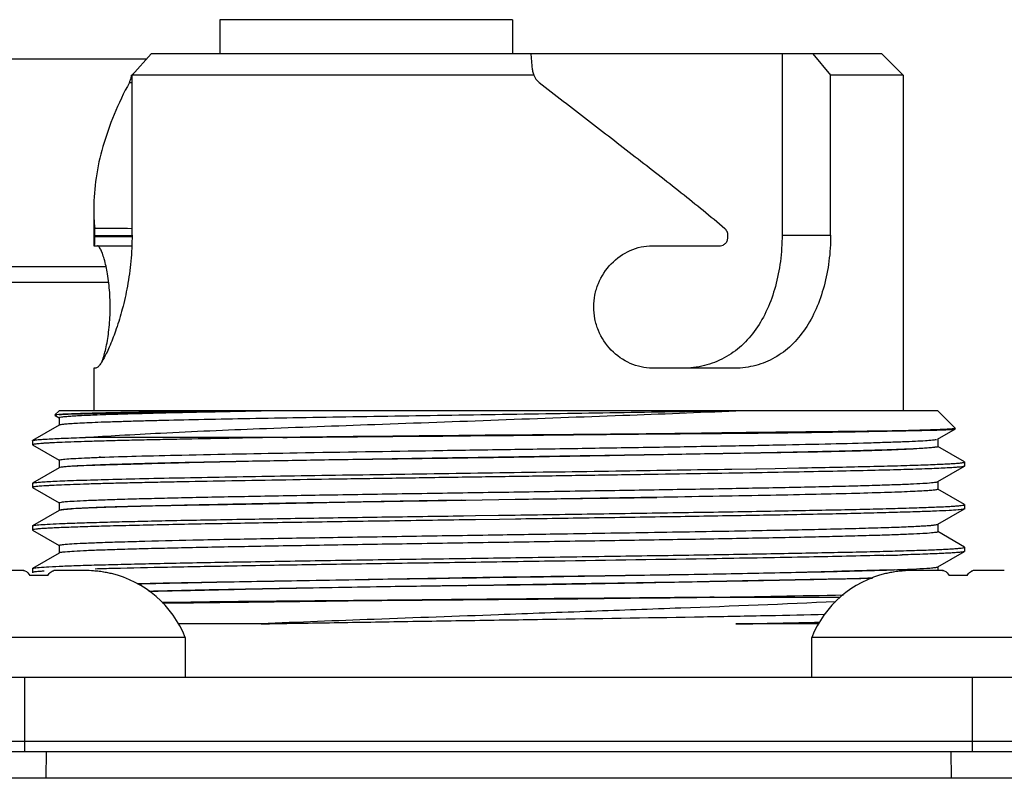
# Model space of a CAD drawing. Header units: millimetres. Extents: x 0 to 559, y 0 to 432.
# Tile 6 of 16: x 88 to 107, y 217 to 232. Entities that reach past the tile are written whole.
import ezdxf

# ---------------------------------------------------------------- set-up
doc = ezdxf.new("R2010")
doc.units = ezdxf.units.MM
doc.header["$LTSCALE"] = 30.734
doc.layers.add('ECM-B3M-C210DXF_CONTINUOUS_LINE', color=7, linetype='CONTINUOUS')
doc.layers.add('LQM37B48FFDBDXF_CONTINUOUS_LINE', color=7, linetype='CONTINUOUS')

msp = doc.modelspace()

# ---------------------------------------------------------------- linework, layer by layer
at = {"layer": 'ECM-B3M-C210DXF_CONTINUOUS_LINE', "color": 7, "linetype": 'Continuous'}
for p, q in [((91.816, 231.628), (91.816, 230.985)), ((97.316, 231.628), (91.816, 231.628)), ((97.316, 231.628), (97.316, 230.985)), ((90.44, 230.885), (63.816, 230.885)), ((89.685, 226.985), (63.291, 226.985)), ((89.732, 226.695), (62.991, 226.695)), ((88.13, 221.285), (87.554, 221.285)), ((89.288, 221.285), (88.712, 221.285)), ((89.782, 221.227), (89.782, 221.229)), ((104.32, 221.229), (104.32, 221.227)), ((105.39, 221.285), (104.814, 221.285)), ((106.548, 221.285), (105.972, 221.285)), ((91.171, 220.028), (85.671, 220.028)), ((91.171, 220.028), (91.171, 219.285)), ((102.931, 220.028), (102.931, 219.285)), ((108.431, 220.028), (102.931, 220.028)), ((88.082, 217.885), (106.02, 217.885)), ((109.551, 217.385), (84.551, 217.385))]:
    msp.add_line(p, q, dxfattribs=at)
at = {"layer": 'ECM-B3M-C210DXF_CONTINUOUS_LINE', "color": 9, "linetype": 'Continuous'}
for p, q in [((88.559, 217.885), (88.551, 217.385)), ((105.543, 217.885), (105.551, 217.385))]:
    msp.add_line(p, q, dxfattribs=at)
at = {"layer": 'ECM-B3M-C210DXF_CONTINUOUS_LINE', "color": 7, "linetype": 'Continuous'}
for centre, radius, start, end in [((88.13, 221.194), 0.0904, 78.5081, 89.9872), ((88.421, 216.458), 4.737, 89.9948, 92.0436), ((88.421, 216.428), 4.767, 88.6365, 90.0013), ((88.423, 216.518), 4.677, 87.9526, 88.6367), ((88.712, 221.194), 0.0904, 90.0128, 101.4919), ((89.289, 219.083), 2.202, 85.9108, 90.0183), ((89.293, 219.154), 2.13, 84.5366, 85.8922), ((89.295, 219.17), 2.114, 83.7167, 84.5359), ((89.297, 219.188), 2.097, 82.1737, 83.7177), ((89.3, 219.215), 2.069, 79.0376, 82.1753), ((89.302, 219.225), 2.059, 76.515, 82.1823), ((89.305, 219.24), 2.044, 76.5044, 79.0364), ((89.314, 219.285), 2, 21.8193, 76.4686), ((104.788, 219.285), 2, 103.5314, 158.1807), ((104.8, 219.225), 2.059, 97.8177, 103.485), ((104.797, 219.24), 2.044, 100.9636, 103.4956), ((104.802, 219.215), 2.069, 97.8247, 100.9624), ((104.805, 219.188), 2.097, 96.2823, 97.8263), ((104.807, 219.17), 2.114, 95.4641, 96.2833), ((104.809, 219.154), 2.13, 94.1078, 95.4635), ((104.813, 219.083), 2.202, 89.9817, 94.0892), ((105.39, 221.194), 0.0904, 78.5081, 89.9872), ((105.681, 216.458), 4.737, 89.9948, 92.0436), ((105.681, 216.428), 4.767, 88.6365, 90.0013), ((105.683, 216.518), 4.677, 87.9526, 88.6367), ((105.972, 221.194), 0.0904, 90.0128, 101.4919)]:
    msp.add_arc(centre, radius, start, end, dxfattribs=at)
for points, knots in [([(88.13, 221.285), (88.14, 221.285), (88.193, 221.275), (88.23, 221.228), (88.252, 221.192)], [0, 0, 0, 0, 0.198646, 1, 1, 1, 1]), ([(88.59, 221.192), (88.598, 221.204), (88.624, 221.242), (88.663, 221.277), (88.694, 221.283)], [0, 0, 0, 0, 0.31683, 1, 1, 1, 1]), ([(105.39, 221.285), (105.4, 221.285), (105.453, 221.275), (105.49, 221.228), (105.512, 221.192)], [0, 0, 0, 0, 0.198646, 1, 1, 1, 1]), ([(105.85, 221.192), (105.858, 221.204), (105.884, 221.242), (105.923, 221.277), (105.954, 221.283)], [0, 0, 0, 0, 0.31683, 1, 1, 1, 1])]:
    msp.add_open_spline(points, degree=3, knots=knots, dxfattribs=at)
for points in [[(88.712, 221.285), (88.699, 221.285), (88.686, 221.282), (88.675, 221.277)], [(105.972, 221.285), (105.959, 221.285), (105.946, 221.282), (105.935, 221.277)]]:
    msp.add_open_spline(points, degree=3, dxfattribs=at)
at = {"layer": 'LQM37B48FFDBDXF_CONTINUOUS_LINE', "color": 7, "linetype": 'Continuous'}
for p, q in [((90.53, 230.985), (90.171, 230.585)), ((104.251, 230.985), (90.53, 230.985)), ((97.688, 230.689), (97.667, 230.985)), ((102.375, 230.985), (102.375, 227.585)), ((102.955, 230.985), (103.287, 230.585)), ((104.651, 230.585), (104.251, 230.985)), ((90.171, 227.585), (90.171, 230.585)), ((97.714, 230.585), (90.171, 230.585)), ((103.287, 227.585), (103.287, 230.585)), ((104.651, 230.585), (103.287, 230.585)), ((104.651, 230.585), (104.651, 224.285)), ((89.451, 228.085), (89.451, 227.385)), ((89.475, 227.555), (89.475, 227.572)), ((101.359, 227.555), (101.359, 227.572)), ((89.451, 227.385), (90.167, 227.385)), ((99.937, 227.385), (101.217, 227.385)), ((89.451, 225.085), (89.451, 224.285)), ((89.489, 225.085), (89.451, 225.085)), ((101.492, 225.085), (99.937, 225.085)), ((88.801, 224.285), (88.723, 224.207)), ((105.301, 224.285), (88.801, 224.285)), ((105.301, 224.285), (105.633, 223.953)), ((88.725, 224.199), (88.804, 224.154)), ((88.801, 224.157), (88.801, 224.012)), ((88.804, 224.016), (88.304, 223.727)), ((102.245, 223.871), (102.245, 223.881)), ((102.689, 223.886), (102.689, 223.877)), ((102.851, 223.879), (102.851, 223.888)), ((104.518, 223.908), (104.538, 223.909)), ((104.538, 223.908), (104.518, 223.908)), ((105.296, 223.753), (105.631, 223.946)), ((88.301, 223.724), (88.304, 223.727)), ((88.301, 223.723), (88.301, 223.646)), ((93.003, 223.785), (89.294, 223.785)), ((93.003, 223.785), (93.082, 223.786)), ((93.082, 223.786), (93.007, 223.785)), ((93.082, 223.786), (97.051, 223.821)), ((105.301, 223.757), (105.301, 223.612)), ((88.301, 223.646), (88.304, 223.643)), ((88.304, 223.643), (88.801, 223.355)), ((105.798, 223.327), (105.301, 223.614)), ((88.801, 223.357), (88.801, 223.212)), ((89.55, 223.412), (89.577, 223.413)), ((89.579, 223.413), (89.552, 223.412)), ((105.801, 223.324), (105.798, 223.327)), ((88.801, 223.214), (88.304, 222.927)), ((101.422, 223.19), (101.433, 223.19)), ((101.433, 223.19), (101.88, 223.198)), ((101.88, 223.198), (101.902, 223.198)), ((101.902, 223.198), (102.248, 223.204)), ((102.248, 223.204), (102.692, 223.213)), ((102.692, 223.213), (102.854, 223.216)), ((105.301, 222.955), (105.798, 223.243)), ((105.801, 223.246), (105.798, 223.243)), ((105.801, 223.324), (105.801, 223.246)), ((105.301, 222.957), (105.301, 222.812)), ((88.301, 222.924), (88.304, 222.927)), ((88.301, 222.924), (88.301, 222.846)), ((88.301, 222.846), (88.304, 222.843)), ((88.304, 222.843), (88.804, 222.554)), ((105.798, 222.527), (105.301, 222.814)), ((97.363, 222.617), (96.436, 222.603)), ((99.959, 222.658), (100.025, 222.659)), ((100.025, 222.659), (99.96, 222.658)), ((88.805, 222.416), (88.304, 222.127)), ((88.801, 222.556), (88.802, 222.557)), ((88.801, 222.556), (88.801, 222.557)), ((88.801, 222.557), (88.801, 222.412)), ((105.298, 222.154), (105.798, 222.443)), ((105.801, 222.524), (105.798, 222.527)), ((105.801, 222.444), (105.798, 222.441)), ((105.801, 222.524), (105.801, 222.444)), ((96.394, 222.314), (96.617, 222.317)), ((96.618, 222.24), (96.414, 222.237)), ((96.617, 222.317), (97.048, 222.324)), ((97.067, 222.246), (96.618, 222.24)), ((97.048, 222.324), (97.367, 222.328)), ((97.369, 222.251), (97.067, 222.246)), ((88.301, 222.123), (88.304, 222.127)), ((88.301, 222.123), (88.301, 222.045)), ((88.301, 222.045), (88.304, 222.042)), ((88.304, 222.043), (88.801, 221.755)), ((101.905, 222.038), (102.003, 222.039)), ((105.301, 222.157), (105.301, 222.013)), ((97.047, 221.957), (97.051, 221.957)), ((105.798, 221.727), (105.298, 222.016)), ((88.801, 221.757), (88.801, 221.612)), ((88.801, 221.757), (88.801, 221.757)), ((88.801, 221.757), (88.801, 221.757)), ((105.801, 221.724), (105.798, 221.727)), ((105.801, 221.724), (105.801, 221.646)), ((88.801, 221.614), (88.304, 221.327)), ((105.301, 221.355), (105.798, 221.643)), ((105.801, 221.646), (105.798, 221.643)), ((88.301, 221.324), (88.304, 221.327)), ((88.301, 221.324), (88.301, 221.246)), ((104.485, 221.298), (104.204, 221.291)), ((105.278, 221.348), (105.288, 221.35)), ((105.301, 221.357), (105.301, 221.285)), ((88.301, 221.246), (88.304, 221.243)), ((101.02, 220.784), (97.051, 220.748)), ((101.019, 220.784), (100.135, 220.776)), ((101.099, 220.785), (101.02, 220.784)), ((101.02, 220.784), (101.096, 220.785)), ((101.099, 220.785), (103.469, 220.785)), ((91.714, 220.697), (91.714, 220.687)), ((92.592, 220.285), (91.045, 220.285)), ((103.057, 220.285), (101.51, 220.285)), ((85.351, 219.285), (108.751, 219.285)), ((85.551, 217.885), (108.551, 217.885))]:
    msp.add_line(p, q, dxfattribs=at)
at = {"layer": 'LQM37B48FFDBDXF_CONTINUOUS_LINE', "color": 9, "linetype": 'Continuous'}
for p, q in [((90.122, 230.451), (90.171, 230.451)), ((102.375, 227.585), (103.287, 227.585)), ((89.475, 227.555), (90.171, 227.555)), ((88.151, 219.285), (88.151, 217.885)), ((105.951, 217.885), (105.951, 219.285)), ((85.351, 218.085), (108.751, 218.085))]:
    msp.add_line(p, q, dxfattribs=at)
at = {"layer": 'LQM37B48FFDBDXF_CONTINUOUS_LINE', "color": 7, "linetype": 'Continuous'}
for points in [[(95.486, 223.807), (96.005, 223.811), (97.051, 223.821)], [(98.616, 220.763), (98.097, 220.758), (97.051, 220.748)]]:
    msp.add_lwpolyline(points, dxfattribs=at)
for centre, radius, start, end in [((88.853, 231.968), 1.905, 313.4436, 314.9314), ((97.997, 230.689), 0.301, 200.1994, 232.1983), ((93.26, 228.081), 3.809, 179.9475, 185.5863), ((111.302, -1352.326), 1576.217, 90.518047, 90.662325), ((105.24, 223.133), 0.189, 281.6456, 283.6242), ((101.157, 343.219), 121.689, 271.47187, 271.63531), ((92.22, 128.137), 93.217, 91.47293, 91.68654), ((102.192, 286.513), 65.253, 271.75668, 272.00987), ((103.08, 261.057), 39.781, 272.0178, 272.3749), ((82.8, 1796.906), 1576.227, 270.518048, 270.662332), ((93.837, 678.695), 457.968, 270.90852, 271.21253), ((94.543, 602.043), 381.822, 271.04545, 271.28121), ((96.325, 650.649), 430.395, 270.69021, 270.89827)]:
    msp.add_arc(centre, radius, start, end, dxfattribs=at)
at = {"layer": 'LQM37B48FFDBDXF_CONTINUOUS_LINE', "color": 9, "linetype": 'Continuous'}
for centre, radius, start, end in [((88.479, 76.658), 151.056, 89.35846, 89.62451), ((89.655, 1.919), 225.653, 89.869, 90.04573)]:
    msp.add_arc(centre, radius, start, end, dxfattribs=at)
at = {"layer": 'LQM37B48FFDBDXF_CONTINUOUS_LINE', "color": 7, "linetype": 'Continuous'}
for points, knots in [([(90.152, 230.533), (90.153, 230.537), (90.157, 230.554), (90.161, 230.572), (90.163, 230.585)], [0, 0, 0, 0, 0.243088, 1, 1, 1, 1]), ([(97.688, 230.689), (97.689, 230.68), (97.693, 230.645), (97.703, 230.61), (97.714, 230.585)], [0, 0, 0, 0, 0.245707, 1, 1, 1, 1]), ([(90.122, 230.451), (90.016, 230.254), (89.828, 229.861), (89.615, 229.262), (89.482, 228.671), (89.452, 228.277), (89.452, 228.085)], [0, 0, 0, 0, 0.270026, 0.525355, 0.766921, 1, 1, 1, 1]), ([(90.122, 230.451), (90.125, 230.457), (90.138, 230.483), (90.147, 230.511), (90.152, 230.533)], [0, 0, 0, 0, 0.226807, 1, 1, 1, 1]), ([(97.812, 230.451), (98.116, 230.217), (98.718, 229.752), (99.609, 229.062), (100.474, 228.392), (101.032, 227.939), (101.299, 227.71)], [0, 0, 0, 0, 0.25944, 0.514276, 0.761849, 1, 1, 1, 1]), ([(89.475, 227.572), (89.475, 227.585), (89.474, 227.631), (89.473, 227.678), (89.469, 227.71)], [0, 0, 0, 0, 0.289234, 1, 1, 1, 1]), ([(90.171, 227.585), (90.171, 227.421), (90.155, 227.099), (90.091, 226.635), (89.997, 226.21), (89.886, 225.84), (89.784, 225.572), (89.704, 225.394), (89.651, 225.288), (89.603, 225.204), (89.56, 225.141), (89.526, 225.101), (89.5, 225.085), (89.489, 225.085)], [0, 0, 0, 0, 0.18637, 0.365648, 0.532016, 0.680239, 0.805156, 0.8575, 0.902422, 0.939433, 0.96806, 0.988029, 1, 1, 1, 1]), ([(102.375, 227.585), (102.375, 227.42), (102.354, 227.094), (102.262, 226.625), (102.111, 226.193), (101.899, 225.813), (101.627, 225.498), (101.296, 225.263), (100.917, 225.117), (100.646, 225.085), (100.508, 225.085)], [0, 0, 0, 0, 0.142228, 0.280259, 0.411524, 0.535309, 0.652893, 0.767124, 0.881729, 1, 1, 1, 1]), ([(101.359, 227.572), (101.359, 227.598), (101.349, 227.65), (101.318, 227.694), (101.3, 227.71)], [0, 0, 0, 0, 0.515977, 1, 1, 1, 1]), ([(103.287, 227.585), (103.287, 227.421), (103.266, 227.097), (103.175, 226.63), (103.028, 226.2), (102.824, 225.821), (102.562, 225.506), (102.246, 225.269), (101.883, 225.119), (101.623, 225.085), (101.492, 225.085)], [0, 0, 0, 0, 0.143989, 0.283711, 0.416527, 0.541492, 0.659353, 0.772703, 0.885072, 1, 1, 1, 1]), ([(89.463, 227.385), (89.464, 227.385), (89.465, 227.386), (89.466, 227.39), (89.468, 227.4), (89.469, 227.415), (89.471, 227.436), (89.473, 227.461), (89.474, 227.502), (89.475, 227.533), (89.475, 227.555)], [0, 0, 0, 0, 0.007382, 0.022808, 0.080416, 0.172908, 0.296733, 0.44746, 0.619471, 1, 1, 1, 1]), ([(101.217, 227.385), (101.236, 227.385), (101.275, 227.394), (101.322, 227.433), (101.352, 227.489), (101.359, 227.533), (101.359, 227.555)], [0, 0, 0, 0, 0.229147, 0.470444, 0.729184, 1, 1, 1, 1]), ([(89.609, 225.217), (89.637, 225.292), (89.687, 225.472), (89.738, 225.777), (89.765, 226.133), (89.757, 226.5), (89.717, 226.837), (89.666, 227.082), (89.617, 227.235), (89.588, 227.305), (89.564, 227.347), (89.547, 227.37), (89.53, 227.385), (89.519, 227.385)], [0, 0, 0, 0, 0.107143, 0.2506, 0.41576, 0.585997, 0.743368, 0.872306, 0.921756, 0.959685, 0.974123, 0.985512, 1, 1, 1, 1]), ([(99.937, 225.085), (99.867, 225.085), (99.726, 225.101), (99.453, 225.191), (99.146, 225.406), (98.942, 225.722), (98.854, 226.009), (98.831, 226.235), (98.854, 226.46), (98.942, 226.747), (99.147, 227.064), (99.509, 227.319), (99.797, 227.385), (99.937, 227.385)], [0, 0, 0, 0, 0.059951, 0.120876, 0.244933, 0.371732, 0.435964, 0.500329, 0.564696, 0.62892, 0.755715, 0.879772, 1, 1, 1, 1]), ([(92.592, 224.285), (92.103, 224.279), (91.405, 224.272), (90.527, 224.261), (89.989, 224.252), (89.541, 224.242), (89.19, 224.232), (88.941, 224.222), (88.809, 224.216), (88.761, 224.212)], [0, 0, 0, 0, 0.383366, 0.546245, 0.687255, 0.804625, 0.89679, 0.962254, 1, 1, 1, 1]), ([(88.801, 224.214), (88.858, 224.219), (89.005, 224.225), (89.272, 224.232), (89.632, 224.239), (90.078, 224.248), (90.605, 224.256), (91.452, 224.27), (92.123, 224.279), (92.592, 224.285)], [0, 0, 0, 0, 0.045419, 0.116343, 0.211582, 0.329691, 0.469188, 0.628535, 1, 1, 1, 1]), ([(101.51, 224.285), (101.192, 224.279), (100.535, 224.268), (99.526, 224.251), (98.474, 224.234), (97.396, 224.218), (96.313, 224.201), (95.243, 224.184), (94.204, 224.168), (93.215, 224.151), (92.293, 224.134), (91.454, 224.118), (90.813, 224.103), (90.353, 224.092), (90.051, 224.083), (89.779, 224.075), (89.539, 224.067), (89.332, 224.058), (89.159, 224.05), (89.036, 224.043), (88.955, 224.037), (88.908, 224.033), (88.869, 224.029), (88.839, 224.025), (88.818, 224.021), (88.807, 224.018), (88.804, 224.016)], [0, 0, 0, 0, 0.07506, 0.15494, 0.23823, 0.323488, 0.409222, 0.493937, 0.576155, 0.654441, 0.72743, 0.793848, 0.852538, 0.87866, 0.902475, 0.923884, 0.94279, 0.959114, 0.972785, 0.983742, 0.98819, 0.991944, 0.995, 0.997358, 0.999021, 1, 1, 1, 1]), ([(88.822, 224.166), (88.838, 224.17), (88.879, 224.175), (88.954, 224.182), (89.057, 224.189), (89.247, 224.2), (89.55, 224.213), (89.988, 224.227), (90.521, 224.242), (91.142, 224.256), (91.842, 224.271), (92.334, 224.28), (92.592, 224.285)], [0, 0, 0, 0, 0.012843, 0.032936, 0.060237, 0.094665, 0.184441, 0.301078, 0.443018, 0.608335, 0.794854, 1, 1, 1, 1]), ([(97.051, 224.115), (97.829, 224.144), (99.316, 224.198), (100.802, 224.254), (101.51, 224.285)], [0, 0, 0, 0, 0.523759, 1, 1, 1, 1]), ([(88.761, 224.212), (88.756, 224.212), (88.747, 224.211), (88.735, 224.21), (88.728, 224.208), (88.724, 224.207), (88.723, 224.207)], [0, 0, 0, 0, 0.404936, 0.705651, 0.903022, 1, 1, 1, 1]), ([(88.725, 224.199), (88.725, 224.2), (88.724, 224.2), (88.724, 224.203), (88.726, 224.203), (88.728, 224.204)], [0, 0, 0, 0, 0.241276, 0.40079, 1, 1, 1, 1]), ([(88.728, 224.204), (88.731, 224.205), (88.743, 224.208), (88.754, 224.209), (88.76, 224.21)], [0, 0, 0, 0, 0.375798, 1, 1, 1, 1]), ([(88.801, 224.157), (88.801, 224.159), (88.81, 224.164), (88.817, 224.165), (88.822, 224.166)], [0, 0, 0, 0, 0.298549, 1, 1, 1, 1]), ([(89.294, 223.785), (89.508, 223.8), (89.979, 223.829), (91.068, 223.888), (92.666, 223.956), (94.781, 224.031), (96.277, 224.086), (97.051, 224.115)], [0, 0, 0, 0, 0.083038, 0.182261, 0.421584, 0.700913, 1, 1, 1, 1]), ([(104.518, 223.908), (104.31, 223.904), (103.855, 223.898), (102.806, 223.888), (101.627, 223.874), (100.34, 223.856), (99.277, 223.844), (98.174, 223.835), (97.428, 223.829), (97.051, 223.826)], [0, 0, 0, 0, 0.083426, 0.182804, 0.421597, 0.55698, 0.700157, 0.848722, 1, 1, 1, 1]), ([(97.051, 223.821), (97.428, 223.825), (98.174, 223.833), (99.613, 223.849), (101.27, 223.86), (103.013, 223.878), (104.062, 223.899), (104.518, 223.908)], [0, 0, 0, 0, 0.151259, 0.299812, 0.578213, 0.816993, 1, 1, 1, 1]), ([(105.615, 223.948), (105.6, 223.946), (105.562, 223.943), (105.492, 223.938), (105.395, 223.934), (105.215, 223.926), (104.926, 223.917), (104.679, 223.911), (104.538, 223.908)], [0, 0, 0, 0, 0.041185, 0.106797, 0.196648, 0.310507, 0.609118, 1, 1, 1, 1]), ([(104.538, 223.909), (104.679, 223.911), (104.927, 223.916), (105.216, 223.922), (105.396, 223.928), (105.492, 223.932), (105.562, 223.936), (105.6, 223.939), (105.615, 223.942)], [0, 0, 0, 0, 0.392317, 0.690923, 0.804477, 0.893978, 0.95922, 1, 1, 1, 1]), ([(105.629, 223.95), (105.628, 223.95), (105.624, 223.949), (105.619, 223.948), (105.615, 223.948)], [0, 0, 0, 0, 0.182583, 1, 1, 1, 1]), ([(105.615, 223.942), (105.618, 223.942), (105.623, 223.943), (105.629, 223.945), (105.63, 223.946)], [0, 0, 0, 0, 0.628784, 1, 1, 1, 1]), ([(105.633, 223.953), (105.633, 223.953), (105.633, 223.952), (105.631, 223.951), (105.63, 223.951), (105.629, 223.95)], [0, 0, 0, 0, 0.138691, 0.421016, 1, 1, 1, 1]), ([(93.003, 223.785), (92.665, 223.779), (92.019, 223.769), (91.232, 223.753), (90.654, 223.742), (90.264, 223.733), (89.906, 223.725), (89.58, 223.716), (89.289, 223.707), (89.034, 223.699), (88.816, 223.69), (88.659, 223.683), (88.552, 223.677), (88.486, 223.672), (88.431, 223.668), (88.385, 223.664), (88.35, 223.66), (88.324, 223.655), (88.31, 223.652), (88.301, 223.648), (88.301, 223.646)], [0, 0, 0, 0, 0.215887, 0.411842, 0.501192, 0.584236, 0.660581, 0.729878, 0.791803, 0.846076, 0.892437, 0.930683, 0.946704, 0.960634, 0.972461, 0.982171, 0.989755, 0.995218, 0.998581, 1, 1, 1, 1]), ([(88.304, 223.727), (88.307, 223.728), (88.316, 223.731), (88.333, 223.734), (88.357, 223.738), (88.403, 223.743), (88.478, 223.749), (88.589, 223.756), (88.727, 223.764), (88.892, 223.771), (89.084, 223.778), (89.221, 223.783), (89.294, 223.785)], [0, 0, 0, 0, 0.010487, 0.027857, 0.052252, 0.083712, 0.167774, 0.27983, 0.419564, 0.586556, 0.780287, 1, 1, 1, 1]), ([(89.577, 223.413), (89.801, 223.421), (90.311, 223.436), (91.541, 223.466), (93.404, 223.5), (95.433, 223.533), (97.189, 223.559), (98.525, 223.58), (99.821, 223.6), (101.042, 223.621), (102.156, 223.642), (103.132, 223.662), (103.847, 223.68), (104.331, 223.695), (104.622, 223.705), (104.861, 223.715), (105.048, 223.725), (105.181, 223.735), (105.252, 223.743), (105.278, 223.748)], [0, 0, 0, 0, 0.042826, 0.097319, 0.235163, 0.398783, 0.484843, 0.570665, 0.653935, 0.73241, 0.803977, 0.866707, 0.918911, 0.940615, 0.959185, 0.974498, 0.986451, 0.994968, 1, 1, 1, 1]), ([(105.278, 223.603), (105.265, 223.6), (105.234, 223.596), (105.148, 223.587), (104.997, 223.577), (104.763, 223.565), (104.463, 223.554), (104.097, 223.542), (103.67, 223.53), (103.185, 223.519), (102.435, 223.502), (101.389, 223.482), (100.03, 223.459), (98.567, 223.436), (97.051, 223.412), (95.535, 223.389), (94.072, 223.365), (92.713, 223.342), (91.667, 223.322), (90.917, 223.306), (90.432, 223.294), (90.005, 223.282), (89.639, 223.27), (89.339, 223.259), (89.105, 223.247), (88.954, 223.238), (88.868, 223.229), (88.837, 223.224), (88.824, 223.222)], [0, 0, 0, 0, 0.002323, 0.005725, 0.015746, 0.029989, 0.048332, 0.070619, 0.096654, 0.126212, 0.159034, 0.233298, 0.316859, 0.406805, 0.499999, 0.593194, 0.68314, 0.766701, 0.840966, 0.873788, 0.903345, 0.929381, 0.951668, 0.970012, 0.984255, 0.994276, 0.997677, 1, 1, 1, 1]), ([(88.839, 223.23), (88.851, 223.232), (88.882, 223.237), (88.968, 223.245), (89.118, 223.253), (89.348, 223.263), (89.646, 223.272), (90.01, 223.282), (90.438, 223.294), (90.924, 223.308), (91.464, 223.321), (92.053, 223.335), (92.918, 223.352), (94.079, 223.372), (95.539, 223.39), (97.052, 223.412), (98.566, 223.438), (100.026, 223.465), (101.384, 223.488), (102.592, 223.508), (103.486, 223.525), (104.093, 223.542), (104.457, 223.555), (104.755, 223.569), (104.987, 223.582), (105.137, 223.593), (105.223, 223.602), (105.254, 223.606), (105.267, 223.609)], [0, 0, 0, 0, 0.002344, 0.005735, 0.015644, 0.029712, 0.047894, 0.070102, 0.096186, 0.125897, 0.15889, 0.194827, 0.23337, 0.316916, 0.406787, 0.499964, 0.593137, 0.683017, 0.76659, 0.841051, 0.903654, 0.929697, 0.951903, 0.97012, 0.984247, 0.994219, 0.997636, 1, 1, 1, 1]), ([(105.301, 223.612), (105.301, 223.61), (105.291, 223.605), (105.284, 223.604), (105.278, 223.603)], [0, 0, 0, 0, 0.294488, 1, 1, 1, 1]), ([(88.801, 223.357), (88.801, 223.36), (88.811, 223.364), (88.818, 223.365), (88.824, 223.367)], [0, 0, 0, 0, 0.293968, 1, 1, 1, 1]), ([(88.824, 223.367), (88.836, 223.369), (88.865, 223.373), (88.944, 223.381), (89.082, 223.391), (89.295, 223.402), (89.458, 223.408), (89.55, 223.412)], [0, 0, 0, 0, 0.049241, 0.120417, 0.32828, 0.622214, 1, 1, 1, 1]), ([(88.325, 222.933), (88.345, 222.937), (88.395, 222.942), (88.488, 222.95), (88.615, 222.958), (88.776, 222.966), (88.97, 222.974), (89.291, 222.985), (89.769, 222.999), (90.426, 223.015), (91.189, 223.03), (92.046, 223.046), (93.334, 223.068), (95.064, 223.094), (97.208, 223.126), (99.341, 223.157), (100.745, 223.179), (101.422, 223.19)], [0, 0, 0, 0, 0.00451, 0.011641, 0.02137, 0.033661, 0.048468, 0.065729, 0.10734, 0.157837, 0.216417, 0.282149, 0.353989, 0.511345, 0.678517, 0.844915, 1, 1, 1, 1]), ([(88.824, 223.222), (88.823, 223.222), (88.819, 223.221), (88.815, 223.22), (88.812, 223.219)], [0, 0, 0, 0, 0.283606, 1, 1, 1, 1]), ([(105.777, 223.236), (105.76, 223.233), (105.716, 223.228), (105.637, 223.221), (105.53, 223.214), (105.334, 223.204), (105.023, 223.191), (104.573, 223.177), (104.027, 223.163), (103.391, 223.149), (102.673, 223.135), (102.168, 223.126), (101.904, 223.121)], [0, 0, 0, 0, 0.013325, 0.033818, 0.061434, 0.096087, 0.186071, 0.302626, 0.444262, 0.609161, 0.795206, 1, 1, 1, 1]), ([(102.854, 223.216), (103.073, 223.22), (103.488, 223.229), (104.073, 223.242), (104.512, 223.253), (104.822, 223.263), (105.023, 223.269), (105.201, 223.276), (105.357, 223.283), (105.489, 223.289), (105.598, 223.296), (105.674, 223.301), (105.723, 223.306), (105.75, 223.31), (105.771, 223.313), (105.787, 223.316), (105.796, 223.319), (105.801, 223.322), (105.801, 223.324)], [0, 0, 0, 0, 0.223177, 0.421914, 0.594, 0.669442, 0.737524, 0.798058, 0.850884, 0.895845, 0.932827, 0.961739, 0.973144, 0.98251, 0.989838, 0.99514, 0.998455, 1, 1, 1, 1]), ([(105.798, 223.243), (105.796, 223.241), (105.788, 223.239), (105.781, 223.237), (105.777, 223.236)], [0, 0, 0, 0, 0.385433, 1, 1, 1, 1]), ([(101.904, 223.121), (101.198, 223.109), (100.112, 223.091), (98.635, 223.069), (97.47, 223.052), (96.298, 223.035), (95.139, 223.018), (94.015, 223.001), (92.947, 222.984), (91.953, 222.967), (91.179, 222.952), (90.611, 222.941), (90.228, 222.932), (89.876, 222.924), (89.556, 222.915), (89.27, 222.907), (89.02, 222.898), (88.807, 222.89), (88.652, 222.882), (88.547, 222.876), (88.483, 222.872), (88.428, 222.868), (88.384, 222.864), (88.349, 222.86), (88.323, 222.855), (88.31, 222.852), (88.301, 222.848), (88.301, 222.846)], [0, 0, 0, 0, 0.155547, 0.239531, 0.325643, 0.412318, 0.497981, 0.581076, 0.660093, 0.733595, 0.800248, 0.830623, 0.858841, 0.884777, 0.908311, 0.929337, 0.947759, 0.963495, 0.976473, 0.98191, 0.986637, 0.990649, 0.993944, 0.996518, 0.998372, 0.999515, 1, 1, 1, 1]), ([(88.304, 222.927), (88.306, 222.928), (88.314, 222.931), (88.321, 222.932), (88.325, 222.933)], [0, 0, 0, 0, 0.385328, 1, 1, 1, 1]), ([(88.824, 222.566), (88.837, 222.569), (88.868, 222.574), (88.954, 222.583), (89.105, 222.592), (89.339, 222.604), (89.639, 222.615), (90.005, 222.627), (90.432, 222.639), (90.917, 222.651), (91.667, 222.667), (92.712, 222.687), (94.072, 222.711), (95.535, 222.734), (97.051, 222.757), (98.567, 222.781), (100.03, 222.804), (101.389, 222.827), (102.435, 222.847), (103.185, 222.864), (103.67, 222.875), (104.097, 222.887), (104.462, 222.899), (104.763, 222.91), (104.997, 222.922), (105.148, 222.932), (105.234, 222.941), (105.265, 222.945), (105.278, 222.948)], [0, 0, 0, 0, 0.002325, 0.005727, 0.015747, 0.029989, 0.048332, 0.070618, 0.096653, 0.12621, 0.159031, 0.233293, 0.316852, 0.406796, 0.499989, 0.593183, 0.683128, 0.766689, 0.840954, 0.873777, 0.903335, 0.929371, 0.95166, 0.970005, 0.98425, 0.994273, 0.997676, 1, 1, 1, 1]), ([(105.278, 222.803), (105.257, 222.798), (105.201, 222.792), (105.097, 222.783), (104.953, 222.775), (104.769, 222.766), (104.548, 222.757), (104.179, 222.745), (103.633, 222.729), (102.881, 222.712), (102.015, 222.694), (101.05, 222.677), (100.375, 222.665), (100.025, 222.659)], [0, 0, 0, 0, 0.012245, 0.032155, 0.059651, 0.094612, 0.136862, 0.186199, 0.305118, 0.449021, 0.615058, 0.799939, 1, 1, 1, 1]), ([(105.301, 222.812), (105.301, 222.81), (105.291, 222.805), (105.284, 222.804), (105.278, 222.803)], [0, 0, 0, 0, 0.294301, 1, 1, 1, 1]), ([(96.436, 222.603), (95.954, 222.595), (95.013, 222.58), (93.648, 222.558), (92.39, 222.536), (91.427, 222.517), (90.74, 222.501), (90.296, 222.49), (89.906, 222.479), (89.572, 222.468), (89.297, 222.457), (89.083, 222.446), (88.944, 222.437), (88.865, 222.429), (88.836, 222.424), (88.824, 222.422)], [0, 0, 0, 0, 0.189699, 0.370883, 0.537851, 0.685346, 0.750313, 0.80873, 0.860132, 0.904121, 0.940348, 0.968532, 0.98846, 0.995282, 1, 1, 1, 1]), ([(88.828, 222.423), (88.84, 222.426), (88.871, 222.431), (88.953, 222.441), (89.094, 222.452), (89.31, 222.465), (89.584, 222.477), (89.915, 222.488), (90.299, 222.498), (90.735, 222.507), (91.411, 222.519), (92.361, 222.534), (93.605, 222.561), (94.957, 222.589), (95.889, 222.604), (96.365, 222.611)], [0, 0, 0, 0, 0.005059, 0.01224, 0.032886, 0.061624, 0.098127, 0.142105, 0.193233, 0.251167, 0.315562, 0.462224, 0.629147, 0.810404, 1, 1, 1, 1]), ([(97.363, 222.625), (97.584, 222.628), (98.449, 222.638), (99.315, 222.648), (99.959, 222.658)], [0, 0, 0, 0, 0.255142, 1, 1, 1, 1]), ([(99.96, 222.658), (99.749, 222.655), (98.884, 222.641), (98.018, 222.627), (97.363, 222.617)], [0, 0, 0, 0, 0.243078, 1, 1, 1, 1]), ([(88.801, 222.557), (88.801, 222.559), (88.811, 222.563), (88.818, 222.565), (88.824, 222.566)], [0, 0, 0, 0, 0.305769, 1, 1, 1, 1]), ([(88.824, 222.422), (88.818, 222.421), (88.811, 222.419), (88.801, 222.415), (88.801, 222.412)], [0, 0, 0, 0, 0.705084, 1, 1, 1, 1]), ([(97.367, 222.328), (97.921, 222.336), (98.744, 222.348), (99.827, 222.365), (100.607, 222.377), (101.353, 222.389), (102.06, 222.401), (102.721, 222.413), (103.33, 222.425), (103.881, 222.437), (104.369, 222.449), (104.735, 222.46), (104.992, 222.468), (105.159, 222.474), (105.306, 222.48), (105.435, 222.486), (105.544, 222.492), (105.634, 222.498), (105.704, 222.504), (105.75, 222.509), (105.777, 222.514), (105.79, 222.517), (105.797, 222.519), (105.801, 222.522), (105.801, 222.524)], [0, 0, 0, 0, 0.196882, 0.292542, 0.385168, 0.473911, 0.557952, 0.636523, 0.7089, 0.774417, 0.832474, 0.882538, 0.904427, 0.92415, 0.941666, 0.956932, 0.969913, 0.980585, 0.988923, 0.994914, 0.99703, 0.998564, 0.99953, 1, 1, 1, 1]), ([(105.776, 222.435), (105.763, 222.433), (105.731, 222.43), (105.644, 222.422), (105.489, 222.411), (105.252, 222.4), (104.946, 222.389), (104.575, 222.378), (104.141, 222.366), (103.648, 222.354), (102.885, 222.338), (101.819, 222.319), (100.43, 222.296), (98.929, 222.274), (97.896, 222.258), (97.369, 222.251)], [0, 0, 0, 0, 0.00467, 0.01148, 0.031475, 0.059823, 0.096289, 0.140579, 0.192323, 0.251096, 0.316407, 0.464423, 0.631463, 0.811986, 1, 1, 1, 1]), ([(105.798, 222.441), (105.796, 222.44), (105.788, 222.437), (105.781, 222.436), (105.776, 222.435)], [0, 0, 0, 0, 0.383938, 1, 1, 1, 1]), ([(96.414, 222.237), (95.876, 222.229), (95.078, 222.217), (94.029, 222.201), (93.277, 222.189), (92.558, 222.178), (91.879, 222.166), (91.245, 222.154), (90.661, 222.142), (90.134, 222.13), (89.667, 222.119), (89.318, 222.108), (89.072, 222.1), (88.913, 222.094), (88.773, 222.088), (88.65, 222.082), (88.546, 222.077), (88.46, 222.071), (88.393, 222.065), (88.349, 222.059), (88.324, 222.054), (88.312, 222.051), (88.305, 222.048), (88.301, 222.045), (88.301, 222.044)], [0, 0, 0, 0, 0.198735, 0.294894, 0.387783, 0.476591, 0.560537, 0.638889, 0.710961, 0.776119, 0.833797, 0.88349, 0.905203, 0.924763, 0.942128, 0.957258, 0.970121, 0.980695, 0.98896, 0.994907, 0.997014, 0.998546, 0.999519, 1, 1, 1, 1]), ([(88.326, 222.133), (88.338, 222.135), (88.369, 222.14), (88.453, 222.148), (88.6, 222.157), (88.827, 222.168), (89.119, 222.179), (89.473, 222.19), (89.886, 222.201), (90.356, 222.213), (91.085, 222.229), (92.106, 222.247), (93.439, 222.27), (94.886, 222.292), (95.884, 222.306), (96.394, 222.314)], [0, 0, 0, 0, 0.004713, 0.011532, 0.031457, 0.05964, 0.095864, 0.13985, 0.191249, 0.249663, 0.314627, 0.46212, 0.629088, 0.810281, 1, 1, 1, 1]), ([(88.304, 222.127), (88.306, 222.128), (88.314, 222.13), (88.321, 222.132), (88.326, 222.133)], [0, 0, 0, 0, 0.385497, 1, 1, 1, 1]), ([(97.051, 221.957), (97.482, 221.964), (98.536, 221.981), (100.154, 222.006), (101.341, 222.027), (101.905, 222.038)], [0, 0, 0, 0, 0.266178, 0.651117, 1, 1, 1, 1]), ([(102.003, 222.039), (102.228, 222.044), (102.655, 222.052), (103.263, 222.065), (103.8, 222.079), (104.26, 222.092), (104.639, 222.105), (104.901, 222.117), (105.067, 222.127), (105.158, 222.133), (105.226, 222.14), (105.263, 222.145), (105.278, 222.148)], [0, 0, 0, 0, 0.205527, 0.391604, 0.556123, 0.697217, 0.813297, 0.903062, 0.937747, 0.965508, 0.986271, 1, 1, 1, 1]), ([(105.278, 222.148), (105.28, 222.148), (105.287, 222.15), (105.294, 222.151), (105.298, 222.154)], [0, 0, 0, 0, 0.332406, 1, 1, 1, 1]), ([(105.278, 222.003), (105.266, 222), (105.234, 221.996), (105.148, 221.987), (104.997, 221.977), (104.763, 221.966), (104.463, 221.954), (104.097, 221.943), (103.67, 221.931), (103.185, 221.919), (102.435, 221.902), (101.39, 221.882), (100.03, 221.859), (98.567, 221.835), (97.051, 221.812), (95.535, 221.789), (94.072, 221.765), (92.713, 221.742), (91.667, 221.722), (90.917, 221.706), (90.432, 221.694), (90.005, 221.682), (89.64, 221.671), (89.339, 221.659), (89.105, 221.647), (88.954, 221.637), (88.868, 221.629), (88.837, 221.624), (88.824, 221.622)], [0, 0, 0, 0, 0.002324, 0.005726, 0.015746, 0.029987, 0.04833, 0.070615, 0.096649, 0.126206, 0.159027, 0.233288, 0.316847, 0.406791, 0.499984, 0.593177, 0.683123, 0.766684, 0.84095, 0.873773, 0.903332, 0.929369, 0.951658, 0.970003, 0.984249, 0.994272, 0.997675, 1, 1, 1, 1]), ([(88.824, 221.767), (88.837, 221.77), (88.868, 221.774), (88.953, 221.783), (89.105, 221.793), (89.338, 221.804), (89.639, 221.815), (90.004, 221.827), (90.611, 221.844), (91.503, 221.864), (92.71, 221.888), (94.069, 221.91), (95.531, 221.934), (96.536, 221.949), (97.047, 221.957)], [0, 0, 0, 0, 0.004645, 0.011447, 0.031485, 0.059965, 0.096647, 0.141216, 0.193281, 0.318031, 0.466554, 0.633679, 0.813583, 1, 1, 1, 1]), ([(105.301, 222.013), (105.301, 222.01), (105.291, 222.006), (105.284, 222.004), (105.278, 222.003)], [0, 0, 0, 0, 0.298023, 1, 1, 1, 1]), ([(88.326, 221.333), (88.339, 221.336), (88.373, 221.34), (88.468, 221.349), (88.636, 221.359), (88.894, 221.371), (89.227, 221.383), (89.633, 221.395), (90.106, 221.407), (90.643, 221.419), (91.471, 221.436), (92.625, 221.456), (94.12, 221.481), (95.723, 221.504), (97.374, 221.529), (98.754, 221.548), (99.836, 221.565), (100.614, 221.577), (101.36, 221.589), (102.066, 221.601), (102.726, 221.613), (103.334, 221.626), (103.884, 221.637), (104.371, 221.649), (104.736, 221.66), (104.994, 221.668), (105.16, 221.674), (105.307, 221.68), (105.435, 221.686), (105.545, 221.692), (105.634, 221.698), (105.704, 221.704), (105.75, 221.709), (105.777, 221.714), (105.79, 221.717), (105.797, 221.719), (105.801, 221.722), (105.801, 221.724)], [0, 0, 0, 0, 0.00239, 0.005912, 0.016332, 0.031176, 0.05031, 0.073562, 0.100718, 0.13153, 0.165716, 0.242924, 0.329517, 0.422325, 0.517949, 0.612887, 0.659008, 0.703663, 0.746443, 0.786953, 0.824825, 0.859709, 0.891285, 0.919266, 0.943393, 0.953942, 0.963446, 0.971887, 0.979244, 0.9855, 0.990642, 0.994661, 0.997548, 0.998568, 0.999307, 0.999773, 1, 1, 1, 1]), ([(88.801, 221.757), (88.801, 221.76), (88.811, 221.764), (88.818, 221.766), (88.824, 221.767)], [0, 0, 0, 0, 0.294418, 1, 1, 1, 1]), ([(104.283, 221.57), (103.817, 221.558), (102.77, 221.536), (100.715, 221.5), (98.594, 221.469), (96.53, 221.438), (94.972, 221.416), (93.484, 221.393), (92.113, 221.37), (90.907, 221.347), (90.162, 221.331), (89.824, 221.322)], [0, 0, 0, 0, 0.096717, 0.217149, 0.426504, 0.536627, 0.645542, 0.749638, 0.845467, 0.929853, 1, 1, 1, 1]), ([(105.777, 221.636), (105.76, 221.633), (105.717, 221.628), (105.64, 221.621), (105.535, 221.614), (105.343, 221.604), (105.038, 221.592), (104.777, 221.584), (104.63, 221.579)], [0, 0, 0, 0, 0.044238, 0.112097, 0.203423, 0.317941, 0.615138, 1, 1, 1, 1]), ([(105.798, 221.642), (105.796, 221.641), (105.788, 221.639), (105.781, 221.637), (105.777, 221.636)], [0, 0, 0, 0, 0.385303, 1, 1, 1, 1]), ([(88.304, 221.327), (88.306, 221.328), (88.314, 221.33), (88.321, 221.332), (88.326, 221.333)], [0, 0, 0, 0, 0.385472, 1, 1, 1, 1]), ([(90.27, 221.035), (90.731, 221.047), (91.766, 221.07), (94.138, 221.113), (96.73, 221.152), (99.378, 221.194), (101.229, 221.224), (102.817, 221.255), (103.775, 221.278), (104.192, 221.291)], [0, 0, 0, 0, 0.099288, 0.222942, 0.511232, 0.657748, 0.793535, 0.910059, 1, 1, 1, 1]), ([(104.728, 221.31), (104.764, 221.311), (104.886, 221.317), (105.008, 221.323), (105.094, 221.329)], [0, 0, 0, 0, 0.295288, 1, 1, 1, 1]), ([(105.094, 221.329), (105.132, 221.331), (105.194, 221.336), (105.255, 221.343), (105.278, 221.348)], [0, 0, 0, 0, 0.622928, 1, 1, 1, 1]), ([(105.288, 221.35), (105.291, 221.351), (105.296, 221.352), (105.301, 221.355), (105.301, 221.357)], [0, 0, 0, 0, 0.682676, 1, 1, 1, 1]), ([(88.399, 221.265), (88.385, 221.264), (88.36, 221.261), (88.329, 221.257), (88.311, 221.252), (88.303, 221.249), (88.301, 221.247), (88.301, 221.246)], [0, 0, 0, 0, 0.425884, 0.732386, 0.92049, 0.971877, 1, 1, 1, 1]), ([(88.521, 221.275), (88.509, 221.274), (88.468, 221.271), (88.428, 221.268), (88.399, 221.265)], [0, 0, 0, 0, 0.286848, 1, 1, 1, 1]), ([(104.204, 221.291), (103.786, 221.279), (102.828, 221.251), (101.239, 221.216), (99.388, 221.188), (97.391, 221.164), (95.373, 221.129), (93.459, 221.093), (91.985, 221.069), (90.947, 221.05), (90.485, 221.04), (90.27, 221.035)], [0, 0, 0, 0, 0.089857, 0.2065, 0.342037, 0.488399, 0.636391, 0.77656, 0.900427, 0.953737, 1, 1, 1, 1]), ([(90.488, 220.896), (90.951, 220.907), (91.98, 220.93), (93.64, 220.967), (95.166, 220.991), (96.46, 221.008), (97.453, 221.02), (98.44, 221.033), (99.407, 221.05), (100.337, 221.069), (101.471, 221.093), (102.517, 221.114), (103.461, 221.131), (103.878, 221.139), (104.071, 221.144)], [0, 0, 0, 0, 0.102331, 0.227207, 0.366708, 0.439489, 0.512951, 0.586002, 0.657488, 0.726322, 0.791556, 0.907878, 0.957365, 1, 1, 1, 1]), ([(104.064, 221.142), (103.649, 221.129), (102.707, 221.107), (101.156, 221.078), (99.366, 221.048), (96.81, 221.008), (94.299, 220.971), (91.979, 220.929), (90.953, 220.907), (90.489, 220.895)], [0, 0, 0, 0, 0.091752, 0.208249, 0.342709, 0.487301, 0.773089, 0.89764, 1, 1, 1, 1]), ([(97.051, 220.748), (96.463, 220.742), (95.59, 220.733), (94.44, 220.721), (92.923, 220.71), (91.692, 220.699), (90.737, 220.683)], [0, 0, 0, 0, 0.279302, 0.415069, 0.546232, 1, 1, 1, 1]), ([(90.742, 220.676), (91.185, 220.681), (92.139, 220.691), (93.37, 220.708), (94.443, 220.722), (95.591, 220.732), (96.464, 220.739), (97.051, 220.743)], [0, 0, 0, 0, 0.210402, 0.453899, 0.585084, 0.720813, 1, 1, 1, 1]), ([(103.382, 220.701), (102.414, 220.652), (100.884, 220.594), (98.774, 220.519), (97.632, 220.476), (97.051, 220.454)], [0, 0, 0, 0, 0.459038, 0.72464, 1, 1, 1, 1]), ([(92.592, 220.285), (93.021, 220.293), (93.91, 220.307), (95.279, 220.33), (96.703, 220.352), (98.583, 220.381), (100.391, 220.409), (102.068, 220.44), (102.829, 220.456), (103.183, 220.464)], [0, 0, 0, 0, 0.121349, 0.251957, 0.387799, 0.524665, 0.784648, 0.899725, 1, 1, 1, 1]), ([(97.051, 220.454), (96.273, 220.426), (94.786, 220.372), (93.3, 220.316), (92.592, 220.285)], [0, 0, 0, 0, 0.523759, 1, 1, 1, 1]), ([(101.51, 220.285), (101.649, 220.286), (102.169, 220.292), (102.689, 220.298), (103.07, 220.302)], [0, 0, 0, 0, 0.268194, 1, 1, 1, 1])]:
    msp.add_open_spline(points, degree=3, knots=knots, dxfattribs=at)

doc.saveas('drawing.dxf')
